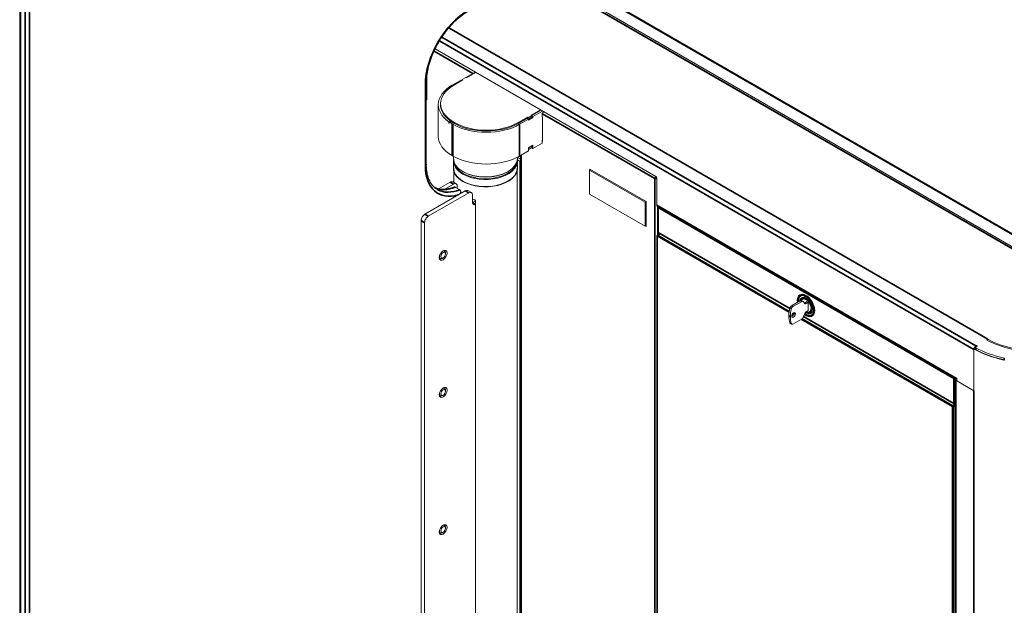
# Model space of a CAD drawing. Header units: millimetres. Extents: x 4 to 1188, y 1 to 840.
# Tile 183 of 210: x 980 to 1114, y 277 to 357. Entities that reach past the tile are written whole.
import ezdxf

# ---------------------------------------------------------------- set-up
doc = ezdxf.new("R2010")
doc.units = ezdxf.units.MM
doc.layers.add('1', color=7, linetype='Continuous')

msp = doc.modelspace()

# ---------------------------------------------------------------- linework, layer by layer
at = {"layer": '1', "color": 154, "linetype": 'Continuous', "lineweight": 13}
for p, q in [((979.9222, 402.9906), (979.9222, 215.7796)), ((1125.9294, 321.3218), (1049.4098, 365.5004)), ((1124.2001, 320.327), (1049.1475, 363.6586)), ((1124.295, 320.4739), (1049.2087, 363.825)), ((1036.4938, 352.7015), (1066.5345, 335.3574)), ((1035.3645, 349.1777), (1035.3645, 345.795)), ((1040.6796, 348.8325), (1040.1746, 348.5409)), ((1040.6796, 348.8325), (1041.9373, 349.5586)), ((1040.7807, 348.7742), (1040.6796, 348.8325)), ((1040.7807, 348.7742), (1042.0383, 349.5003)), ((1035.2922, 337.0094), (1035.2922, 348.0088)), ((1038.8109, 347.7536), (1040.023, 348.4534)), ((1039.0291, 347.7629), (1040.2756, 348.4826)), ((1040.023, 348.4534), (1040.1241, 348.3951)), ((1040.1746, 348.4243), (1040.1746, 348.5409)), ((1040.1746, 348.5409), (1040.2756, 348.4826)), ((1035.2922, 345.8449), (1035.3645, 345.8866)), ((1035.3645, 345.795), (1035.2922, 345.8368)), ((1036.928, 345.1291), (1036.928, 340.8134)), ((1037.2299, 345.2551), (1037.2299, 345.0218)), ((1047.8012, 342.563), (1049.0134, 343.2629)), ((1049.0639, 343.4087), (1047.8174, 342.689)), ((1049.0134, 343.2629), (1049.2154, 343.1462)), ((1049.1649, 343.3503), (1049.0639, 343.4087)), ((1049.0639, 343.2337), (1049.0639, 343.4087)), ((1049.67, 343.6419), (1049.1649, 343.3503)), ((1049.1649, 343.1754), (1049.1649, 343.3503)), ((1049.67, 343.4087), (1049.2154, 343.1462)), ((1049.8215, 343.3795), (1049.2154, 343.0296)), ((1050.8266, 344.4264), (1049.569, 343.7003)), ((1049.569, 343.7003), (1049.67, 343.6419)), ((1049.67, 343.6419), (1050.9276, 344.368)), ((1049.67, 343.4087), (1049.67, 343.6419)), ((1049.67, 343.5836), (1049.8215, 343.4961)), ((1049.67, 343.467), (1049.8215, 343.3795)), ((1049.8215, 343.4961), (1051.1297, 344.2514)), ((1049.8215, 343.4961), (1049.8215, 343.3795)), ((1051.1196, 343.8956), (1051.069, 343.9248)), ((1051.1466, 344.0279), (1051.0691, 343.9831)), ((1051.0691, 343.3999), (1051.0691, 343.9831)), ((1051.0691, 343.4582), (1051.1196, 343.4291)), ((1051.1196, 343.4291), (1051.0691, 343.3999)), ((1051.1196, 340.1631), (1051.1196, 343.4291)), ((1051.1441, 344.0215), (1051.1397, 344.024)), ((1038.4637, 342.663), (1038.4856, 342.7986)), ((1038.8109, 342.5047), (1038.9119, 342.4464)), ((1039.0129, 342.6213), (1039.1139, 342.563)), ((1039.1301, 342.689), (1039.0291, 342.7473)), ((1048.0032, 342.4464), (1049.2154, 343.1462)), ((1049.2154, 343.0296), (1049.2154, 343.1462)), ((1049.8215, 339.6178), (1049.2154, 339.2679)), ((1049.67, 339.297), (1049.2154, 339.0346)), ((1049.2154, 339.2679), (1049.2154, 338.8304)), ((1049.6448, 339.2824), (1049.8215, 339.1804)), ((1049.67, 339.297), (1049.67, 339.5303)), ((1049.8215, 339.1804), (1051.0691, 339.9006)), ((1049.8215, 339.1804), (1049.8215, 339.6178)), ((1051.1196, 340.2797), (1051.0691, 340.2506)), ((1051.0691, 339.9006), (1051.0691, 340.2506)), ((1051.1196, 340.1631), (1051.0691, 340.1922)), ((1038.9119, 338.1306), (1038.8109, 338.1889)), ((1038.9876, 338.0876), (1038.9876, 337.8055)), ((1047.7018, 337.8055), (1047.7018, 337.9674)), ((1047.7018, 337.9626), (1048.1064, 337.7292)), ((1047.7018, 337.9464), (1048.1064, 337.7128)), ((1048.0032, 338.1306), (1049.2154, 338.8304)), ((1048.1064, 338.1899), (1048.1064, 265.197)), ((1038.9876, 337.4556), (1038.9876, 336.4641)), ((1047.6946, 337.6007), (1048.0676, 337.3853)), ((1047.7018, 336.4641), (1047.7018, 337.4556)), ((1038.9876, 336.4644), (1038.9876, 336.4641)), ((1039.0354, 336.4642), (1039.0354, 336.4641)), ((1039.0354, 336.0921), (1039.0354, 334.5367)), ((1040.2637, 336.0267), (1040.3142, 335.9975)), ((1046.3752, 335.9975), (1046.4257, 336.0267)), ((1047.654, 261.9177), (1047.654, 336.0921)), ((1057.6606, 336.305), (1057.5292, 336.2292)), ((1065.1054, 331.8551), (1057.5292, 336.2292)), ((1057.5292, 332.9632), (1057.5292, 336.2292)), ((1065.215, 331.9435), (1057.5813, 336.3508)), ((1057.5813, 336.3508), (1057.5813, 336.2592)), ((1066.6052, 335.2816), (1066.6134, 335.2863)), ((1038.5288, 334.5876), (1036.9507, 333.6765)), ((1039.0086, 334.3106), (1037.8321, 333.6313)), ((1039.3658, 334.346), (1038.8859, 334.623)), ((1039.246, 333.9033), (1039.8521, 333.5534)), ((1039.5137, 333.7479), (1039.5137, 334.019)), ((1066.5244, 335.1416), (1066.4032, 335.0716)), ((1066.686, 335.095), (1066.686, 331.4324)), ((1035.0892, 330.2165), (1040.5946, 333.395)), ((1035.569, 329.9394), (1041.0744, 333.1179)), ((1039.9776, 333.0384), (1039.9776, 333.2911)), ((1041.4315, 333.1533), (1040.9517, 333.4303)), ((1041.5795, 332.8263), (1041.5795, 331.8349)), ((1065.1054, 328.5891), (1057.5292, 332.9632)), ((1041.9926, 332.0442), (1041.6047, 331.8203)), ((1041.9934, 264.5828), (1041.9934, 332.0371)), ((1065.1054, 331.8551), (1065.215, 331.9184)), ((1065.1054, 331.8551), (1065.1054, 328.5891)), ((1065.215, 328.5608), (1065.215, 331.9435)), ((1066.686, 331.4429), (1066.6769, 331.4377)), ((1066.686, 331.4324), (1066.6769, 331.4377)), ((1066.7598, 331.2545), (1107.5263, 307.718)), ((1066.8267, 331.1583), (1066.8267, 327.7757)), ((1034.5841, 261.5724), (1034.5841, 329.3416)), ((1035.064, 261.2954), (1035.064, 329.0646)), ((1065.1054, 328.5891), (1065.215, 328.6524)), ((1065.1356, 328.6066), (1065.215, 328.5608)), ((1066.7106, 327.2887), (1066.7106, 249.3133)), ((1067.1189, 327.5657), (1066.7463, 327.3505)), ((1066.8624, 327.7138), (1084.7856, 317.3659)), ((1037.783, 325.2009), (1037.7099, 325.2431)), ((1037.905, 324.8145), (1037.905, 324.9311)), ((1037.1206, 324.2224), (1037.1937, 324.1802)), ((1037.4883, 324.2094), (1037.5893, 324.2677)), ((1086.4756, 319.335), (1086.2561, 319.2083)), ((1086.2555, 318.4809), (1085.0071, 317.7601)), ((1086.4575, 318.3642), (1085.2091, 317.6435)), ((1086.6004, 318.3784), (1086.3983, 318.495)), ((1086.5433, 318.8133), (1086.4989, 318.7876)), ((1086.8308, 318.0665), (1086.6325, 318.3486)), ((1087.0507, 318.3102), (1086.8037, 318.1675)), ((1087.0002, 318.3393), (1087.0002, 318.281)), ((1087.3032, 318.1643), (1087.0002, 318.3393)), ((1087.2528, 318.1935), (1087.0057, 318.0509)), ((1087.3032, 317.0912), (1087.3032, 318.1643)), ((1086.6325, 316.2024), (1086.8308, 316.7135)), ((1087.0057, 316.9311), (1087.3032, 317.1029)), ((1087.6025, 316.8762), (1087.6469, 316.9018)), ((1087.8453, 316.4555), (1088.0649, 316.5823)), ((1084.8643, 315.3665), (1085.0663, 315.2498)), ((1085.2091, 315.264), (1086.4575, 315.9847)), ((1086.6636, 316.2816), (1107.1675, 304.4437)), ((1109.8498, 311.8388), (1109.8498, 306.1852)), ((1109.8498, 311.8073), (1109.8498, 306.4184)), ((1110.0631, 311.9876), (1109.8655, 311.8735)), ((1110.0631, 312.1062), (1110.0631, 311.873)), ((1110.3347, 312.2972), (1110.105, 312.1646)), ((1110.1327, 312.2972), (1110.2337, 312.3555)), ((1110.2337, 312.2389), (1110.2337, 312.3555)), ((1110.2337, 312.3555), (1110.3347, 312.2972)), ((1107.2881, 307.7598), (1107.2881, 199.3991)), ((1107.4053, 307.5965), (1109.7118, 306.2648)), ((1107.476, 307.9056), (1107.476, 307.8823)), ((1107.5265, 307.8765), (1107.476, 307.9056)), ((1107.5265, 307.5265), (1107.5265, 307.8765)), ((1109.6478, 306.3018), (1107.5265, 307.5265)), ((1037.783, 306.5381), (1037.7099, 306.5803)), ((1037.905, 306.1517), (1037.905, 306.2683)), ((1109.7907, 306.2877), (1109.8498, 306.3218)), ((1037.1206, 305.5596), (1037.1937, 305.5174)), ((1037.4883, 305.5466), (1037.5893, 305.6049)), ((1107.239, 304.4437), (1107.2881, 304.472)), ((1037.4883, 286.8838), (1037.5893, 286.9421)), ((1037.783, 287.8753), (1037.7099, 287.9175)), ((1037.905, 287.4889), (1037.905, 287.6055)), ((1037.1206, 286.8968), (1037.1937, 286.8546))]:
    msp.add_line(p, q, dxfattribs=at)
at = {"layer": '1', "color": 154, "linetype": 'Continuous', "lineweight": 35}
for p, q in [((980.0477, 402.8156), (980.0477, 215.6046)), ((980.6538, 215.2547), (980.6538, 402.4657)), ((981.2599, 402.4657), (981.2599, 215.2547)), ((1125.7294, 321.302), (1049.4101, 365.365)), ((1124.093, 320.3164), (1049.1256, 363.5988)), ((1038.3738, 355.576), (1111.7691, 313.2012)), ((1037.4094, 354.284), (1110.1327, 312.2972)), ((1037.0968, 353.8113), (1109.8498, 311.8073)), ((1041.6239, 349.378), (1036.3663, 352.4134)), ((1035.1667, 336.8344), (1035.1667, 347.8338)), ((1066.4032, 335.0716), (1051.1196, 343.8956)), ((1038.8109, 338.1889), (1038.8109, 342.5047)), ((1038.9119, 342.4464), (1038.9119, 338.1306)), ((1039.0291, 342.7473), (1039.0291, 342.612)), ((1039.1301, 342.5537), (1039.1301, 342.689)), ((1047.8174, 342.689), (1047.8174, 342.5723)), ((1048.0032, 342.4464), (1048.0032, 338.1306)), ((1048.1064, 338.0313), (1047.9686, 338.1108)), ((1048.1901, 338.2376), (1048.1901, 265.0804)), ((1048.0676, 337.3853), (1048.0676, 262.2411)), ((1066.6052, 335.2816), (1066.6052, 335.2964)), ((1039.0086, 334.3106), (1038.5288, 334.5876)), ((1066.4032, 254.5651), (1066.4032, 335.0716)), ((1041.0744, 333.1179), (1040.5946, 333.395)), ((1041.6047, 331.8203), (1041.9934, 331.5958)), ((1066.686, 331.4324), (1107.476, 307.8823)), ((1066.8072, 327.3845), (1066.8072, 331.2262)), ((1035.0892, 330.2165), (1035.569, 329.9394)), ((1107.1527, 307.859), (1066.8476, 331.1291)), ((1066.8476, 331.1291), (1066.8476, 327.7465)), ((1035.064, 329.0646), (1034.5841, 329.3416)), ((1084.7002, 316.8853), (1066.7315, 327.2595)), ((1066.7315, 327.2595), (1066.7315, 249.2841)), ((1067.1399, 327.5536), (1066.782, 327.347)), ((1066.782, 327.347), (1084.7155, 316.9931)), ((1066.8476, 327.7465), (1084.791, 317.3869)), ((1086.4575, 318.3642), (1086.2555, 318.4809)), ((1086.8037, 318.1675), (1087.0057, 318.0509)), ((1085.0181, 317.3757), (1084.816, 317.4924)), ((1085.0071, 317.7601), (1085.2091, 317.6435)), ((1085.2919, 316.5436), (1085.138, 316.6325)), ((1085.1998, 316.7134), (1085.3318, 316.6373)), ((1085.5557, 316.6538), (1085.3536, 316.7705)), ((1088.1855, 317.1894), (1088.1745, 317.1831)), ((1084.8688, 316.2572), (1084.6667, 316.3739)), ((1084.816, 315.4278), (1085.0181, 315.3112)), ((1106.9355, 304.0477), (1086.3592, 315.9274)), ((1086.46, 315.9859), (1106.9861, 304.1352)), ((1086.6715, 316.3012), (1107.1527, 304.4764)), ((1110.0631, 311.9619), (1109.9036, 311.8698)), ((1110.1076, 312.0465), (1110.1076, 311.8132)), ((1110.1327, 312.1806), (1110.1327, 312.2972)), ((1114.0039, 310.4138), (1114.0039, 310.6471)), ((1107.1527, 304.4764), (1107.1527, 307.859)), ((1107.2679, 307.8672), (1107.2537, 307.859)), ((1107.2537, 307.859), (1107.2537, 304.4764)), ((1107.4053, 307.5965), (1107.4053, 199.2358)), ((1107.4962, 307.894), (1107.476, 307.8823)), ((1109.7118, 306.2648), (1109.7288, 306.2746)), ((1109.8498, 306.2648), (1109.7556, 306.2104)), ((1109.8498, 306.1852), (1109.8498, 197.4745)), ((1107.2537, 304.4764), (1107.2881, 304.4962)), ((1106.9355, 226.0723), (1106.9355, 304.0477)), ((1106.9861, 304.1352), (1107.2881, 304.3096)), ((1107.2881, 304.1929), (1107.0366, 304.0477)), ((1107.0366, 304.0477), (1107.0366, 226.0723))]:
    msp.add_line(p, q, dxfattribs=at)
at = {"layer": '1', "color": 154, "linetype": 'Continuous', "lineweight": 13}
for centre, start, end in [((1066.8982, 331.1583), 138.564375, 180), ((1066.782, 327.2887), 120, 180), ((1066.8982, 327.7757), 180, 240), ((1107.2032, 304.5055), 240, 300)]:
    msp.add_arc(centre, 0.0714, start, end, dxfattribs=at)
at = {"layer": '1', "color": 154, "linetype": 'Continuous', "lineweight": 35}
for centre, major_axis, start_param, end_param in [((1041.0256, 351.2164), (-4.1429, -7.1756), 3.92699082, 5.49778714), ((1034.8636, 348.0088), (0.4286, 0), 5.49778714, 6.28269443), ((1034.8636, 337.0094), (0.4286, 0), 5.49778714, 6.28318531), ((1041.0256, 340.2171), (-4.1429, -7.1756), 5.49778714, 6.82977052), ((1040.1164, 340.742), (-3.9286, -6.8045), 0.04981341, 0.62808098), ((1040.7225, 340.392), (3.9286, 6.8045), 3.16194386, 3.76967363), ((1066.8982, 331.1583), (0.0357, 0.0619), 1.37120702, 2.35619449), ((1066.8982, 331.1583), (-0.0714, 0), 0, 0.78539816), ((1066.782, 327.2887), (0.0714, 0), 3.14159265, 3.92699082), ((1066.782, 327.2887), (0.0357, 0.0619), 0.78539816, 2.35619449), ((1066.782, 327.2887), (0.0357, -0.0619), 2.35619449, 3.14159265), ((1066.8982, 327.7757), (-0.0714, 0), 0, 0.78539816), ((1066.8982, 327.7757), (-0.0357, -0.0619), 5.49778714, 6.28318531), ((1087.0002, 317.8027), (0.7589, -1.3145), 0.78539816, 3.92699082), ((1085.9774, 318.4516), (-0.0714, 0), 5.49778714, 7.06858347), ((1087.0002, 317.8027), (0.7589, -1.3145), 3.92699082, 4.02796357), ((1087.0002, 317.8027), (-0.5893, 1.0207), 3.92699082, 6.90252085), ((1087.0002, 317.8027), (0.5161, -0.8939), 0.78539816, 3.54749624), ((1087.0002, 317.8027), (0.7589, -1.3145), 5.32892654, 7.06858347), ((1087.0002, 317.8027), (-0.5893, 1.0207), 2.28187619, 3.92699082), ((1087.0002, 317.8027), (0.5161, -0.8939), 5.53656618, 7.06858347), ((1087.7805, 317.4105), (0.0714, 0), 3.92699082, 5.49778714), ((1087.8841, 317.3508), (0.0714, 0), 2.35619449, 3.92699082), ((1088.124, 317.2122), (0.0714, 0), 3.92699082, 5.49778714), ((1111.7691, 313.0262), (-0.1071, -0.1856), 3.92699082, 4.78035046), ((1107.2032, 307.8881), (-0.0357, -0.0619), 4.51279967, 5.49778714), ((1107.2032, 307.8881), (-0.0714, 0), 0.78539816, 2.35619449), ((1107.2032, 307.8881), (0.0357, -0.0619), 0.78539816, 1.06961412), ((1107.2032, 304.5055), (0.0357, 0.0619), 2.35619449, 3.14159265), ((1107.2032, 304.5055), (-0.0714, 0), 0.78539816, 2.35619449), ((1107.2032, 304.5055), (0.0357, -0.0619), 0, 0.78539816), ((1106.9861, 304.0769), (-0.0357, -0.0619), 3.92699082, 5.49778714), ((1106.9861, 304.0769), (0.0714, 0), 3.92699082, 5.49778714), ((1106.9861, 304.0769), (0.0357, -0.0619), 0.78539816, 2.35619449)]:
    msp.add_ellipse(centre, major_axis=major_axis, ratio=0.57735027, start_param=start_param, end_param=end_param, dxfattribs=at)
at = {"layer": '1', "color": 154, "linetype": 'Continuous', "lineweight": 13}
for centre, major_axis, ratio, start_param, end_param in [((1043.3565, 345.1291), (6.4286, 0), 0.57735027, 2.35619449, 3.92699082), ((1043.3727, 345.2551), (-6.1429, 0), 0.57735027, 5.49778714, 7.06858347), ((1043.3565, 345.1291), (6.1429, 0), 0.57735027, 3.04984833, 3.92699082), ((1043.3727, 345.0218), (6.1429, 0), 0.57735027, 3.14159265, 3.21313752), ((1051.3216, 344.0123), (-0.1429, -0.2474), 0.57735027, 4.31296493, 5.49778714), ((1038.3359, 341.8551), (0.3549, 1.0708), 0.24980463, 0.77301732, 0.91242291), ((1038.3483, 341.8581), (0.9602, -0.5921), 0.69010827, 1.78114146, 1.92054705), ((1038.3359, 341.8551), (0.3549, 1.0708), 0.24980463, 0.48548471, 0.58148507), ((1038.3411, 341.8479), (-0.8583, 0.7321), 0.81080735, 5.0391388, 5.17854439), ((1043.4576, 345.0708), (-6.4286, 0), 0.57735027, 0.78539816, 2.35619449), ((1043.4576, 345.0708), (-6.1429, 0), 0.57735027, 0.78539816, 2.35619449), ((1043.4737, 345.1968), (-6.1429, 0), 0.57735027, 0.78539816, 2.35619449), ((1043.3565, 340.8134), (6.4286, 0), 0.57735027, 3.14159265, 3.92699082), ((1043.4576, 340.755), (-6.4286, 0), 0.57735027, 0.78539816, 2.35619449), ((1043.3447, 337.4556), (4.3571, 0), 0.57735027, 3.07188857, 3.92699082), ((1043.3447, 337.8055), (-4.3571, 0), 0.57735027, 0.00000303, 3.14149751), ((1043.3447, 337.5139), (-4.2857, 0), 0.57735027, 0.08374308, 0.78539816), ((1043.3447, 337.4556), (4.3571, 0), 0.57735027, 3.92699082, 6.28318531), ((1043.3447, 337.5139), (-4.2857, 0), 0.57735027, 0.78539816, 3.05784957), ((1043.3447, 337.4556), (4.3571, 0), 0.57735027, 0, 0.06970409), ((1048.5221, 337.6478), (-0.6429, 0), 0.57735027, 0.78539816, 0.86761953), ((1043.3447, 336.4641), (-4.3571, 0), 0.57735027, 0, 0.78539816), ((1043.3447, 336.4641), (-4.3093, 0), 0.57735027, 0, 2.72302906), ((1043.3447, 336.4641), (-4.3571, 0), 0.57735027, 0.78539816, 3.14159265), ((1043.3447, 337.7472), (4.2857, 0), 0.57735027, 3.92699385, 5.497692), ((1043.3447, 336.4641), (-4.3093, 0), 0.57735027, 2.72302906, 3.14164628), ((1066.6052, 335.1883), (0.1429, 0.2474), 0.57735027, 1.17137227, 2.35619449), ((1066.6052, 335.1883), (0.0571, 0.099), 0.57735027, 0.78539816, 2.35619449), ((1066.5345, 335.1825), (-0.1071, 0.1856), 0.57735027, 3.92699082, 5.49778714), ((1038.5288, 334.0044), (-0.3571, -0.6186), 0.57735027, 3.14159265, 3.92699082), ((1039.0086, 333.7274), (0.3571, 0.6186), 0.57735027, 5.49778714, 7.06858347), ((1066.6052, 335.1883), (0.2857, 0), 0.57735027, 3.92699082, 4.99913294), ((1066.6052, 335.1883), (0.1143, 0), 0.57735027, 3.92699082, 5.4450182), ((1040.7225, 340.392), (3.9286, 6.8045), 0.57735027, 3.14158092, 3.16194386), ((1040.5946, 332.8117), (-0.3571, -0.6186), 0.57735027, 3.14159265, 3.92699082), ((1041.0744, 332.5347), (0.3571, 0.6186), 0.57735027, 5.49778714, 7.06858347), ((1043.3447, 334.5162), (4.3093, 0), 0.57735027, 4.29033368, 4.36017607), ((1042.0845, 332.1265), (-0.3571, -0.6186), 0.57735027, 5.49778714, 6.88725467), ((1041.6047, 332.4035), (0.3571, 0.6186), 0.57735027, 3.87814887, 3.92699082), ((1066.9598, 331.601), (0.2, 0.3464), 0.57735027, 2.35619449, 3.14159265), ((1035.0892, 329.6332), (-0.3571, -0.6186), 0.57735027, 3.92699082, 5.49778714), ((1035.569, 329.3562), (0.3571, 0.6186), 0.57735027, 0.78539816, 2.35619449), ((1037.4883, 324.6905), (-0.2946, -0.5103), 0.57735027, 2.35619449, 3.96361001), ((1037.4883, 324.6905), (0.3036, 0.5258), 0.57735027, 0, 0.67377345), ((1037.4883, 324.6905), (0.3036, 0.5258), 0.57735027, 5.25460824, 6.28318531), ((1037.4883, 324.6905), (0.3036, 0.5258), 0.57735027, 2.4678192, 3.92699082), ((1037.4883, 324.6905), (-0.2946, -0.5103), 0.57735027, 5.46106978, 5.49778714), ((1037.4883, 324.6905), (-0.2946, -0.5103), 0.57735027, 5.49778714, 6.28318531), ((1037.4883, 324.6905), (-0.2946, -0.5103), 0.57735027, 0, 0.78539816), ((1037.4883, 324.6905), (0.3036, 0.5258), 0.57735027, 3.92699082, 4.1702679), ((1117.9311, 316.7996), (-9, 0), 0.57735027, 0.78539816, 3.92699082), ((1087.0002, 317.8027), (-0.8393, 1.4537), 0.57735027, 0, 0.96221092), ((1087.0002, 317.8027), (-0.8393, 1.4537), 0.57735027, 3.92699082, 6.28318531), ((1087.0507, 317.8319), (-0.7946, 1.3764), 0.57735027, 5.21376753, 6.28318531), ((1087.3537, 318.0069), (0.8393, -1.4537), 0.57735027, 3.35384651, 3.47155806), ((1086.2555, 318.2476), (-0.1429, -0.2474), 0.57735027, 3.14159265, 3.92699082), ((1087.0507, 317.8319), (-0.5518, 0.9557), 0.57735027, 6.14844043, 6.80738949), ((1087.0507, 317.8319), (0.5536, -0.9588), 0.57735027, 3.00728957, 3.54788894), ((1086.4575, 318.131), (0.1429, 0.2474), 0.57735027, 6.02138592, 7.06858347), ((1086.8037, 318.4008), (0.1429, 0.2474), 0.57735027, 3.76390616, 3.92699082), ((1087.0057, 318.2842), (-0.1429, -0.2474), 0.57735027, 6.02138592, 7.06858347), ((1087.4177, 317.9622), (1.9452, 3.3692), 0.57735027, 2.02521702, 2.35619449), ((1085.0071, 317.5269), (-0.1429, -0.2474), 0.57735027, 3.92699082, 5.16680968), ((1087.6197, 317.8455), (1.9452, 3.3692), 0.57735027, 2.02521702, 2.35619449), ((1085.2091, 317.4102), (0.1429, 0.2474), 0.57735027, 0.78539816, 2.02521702), ((1085.3031, 316.508), (0.1786, 0.3093), 0.57735027, 5.49778714, 8.6393798), ((1085.3031, 316.508), (0.1786, 0.3093), 0.57735027, 2.35619449, 5.49778714), ((1085.1011, 316.6247), (0.1786, 0.3093), 0.57735027, 3.74286404, 5.49778714), ((1085.1011, 316.6247), (0.1786, 0.3093), 0.57735027, 5.49778714, 5.68196301), ((1087.0002, 317.8027), (-0.8393, 1.4537), 0.57735027, 2.16966243, 3.92699082), ((1087.0057, 316.6978), (-0.1429, -0.2474), 0.57735027, 3.92699082, 4.97418837), ((1087.0507, 317.8319), (-0.5518, 0.9557), 0.57735027, 2.3472115, 3.5492143), ((1087.0507, 317.8319), (0.5536, -0.9588), 0.57735027, 6.14888222, 6.28318531), ((1087.0507, 317.8319), (-0.7946, 1.3764), 0.57735027, 3.14159265, 3.92699082), ((1087.3537, 318.0069), (0.8393, -1.4537), 0.57735027, 5.95547792, 6.07093145), ((1087.0507, 317.8319), (-0.7946, 1.3764), 0.57735027, 3.92699082, 4.21105952), ((1087.4177, 317.9622), (1.9452, 3.3692), 0.57735027, 2.35619449, 2.68717196), ((1085.0071, 315.6139), (-0.1429, -0.2474), 0.57735027, 5.82876461, 6.28319697), ((1087.6197, 317.8455), (1.9452, 3.3692), 0.57735027, 2.35619449, 2.68717196), ((1085.2091, 315.4973), (0.1429, 0.2474), 0.57735027, 2.68717196, 3.92699082), ((1086.4575, 316.218), (0.1429, 0.2474), 0.57735027, 3.92699082, 4.97418837), ((1117.9311, 316.7588), (-8.7143, 0), 0.57735027, 0.78539816, 2.84986632), ((1110.1327, 311.9706), (0.2, 0.3464), 0.57735027, 0.78539816, 2.35619449), ((1117.9311, 316.5663), (11.4286, 0), 0.57735027, 3.93361587, 4.35655774), ((1110.206, 312.1062), (-0.1429, 0), 0.57735027, 5.49778714, 7.09406393), ((1110.206, 311.873), (0.1429, 0), 0.57735027, 3.14161255, 3.95247128), ((1117.9311, 316.7996), (11.3571, 0), 0.57735027, 3.95247128, 4.35931058), ((1117.9311, 316.5663), (11.3571, 0), 0.57735027, 3.95247128, 4.35931058), ((1107.6881, 307.7598), (0.4, 0), 0.57735027, 2.78327929, 3.92699082), ((1107.7588, 308.0456), (0.2, 0.3464), 0.57735027, 2.35619449, 2.96308638), ((1037.4883, 306.0277), (0.3036, 0.5258), 0.57735027, 2.4678192, 3.92699082), ((1037.4883, 306.0277), (-0.2946, -0.5103), 0.57735027, 5.46106978, 5.49778714), ((1037.4883, 306.0277), (-0.2946, -0.5103), 0.57735027, 5.49778714, 6.28318531), ((1037.4883, 306.0277), (-0.2946, -0.5103), 0.57735027, 2.35619449, 3.96361001), ((1037.4883, 306.0277), (0.3036, 0.5258), 0.57735027, 0, 0.67377345), ((1037.4883, 306.0277), (0.3036, 0.5258), 0.57735027, 5.25460824, 6.28318531), ((1109.6478, 306.5351), (0.1429, -0.2474), 0.57735027, 5.49778714, 7.06858347), ((1109.7118, 306.2065), (0.0357, -0.0619), 0.57735027, 1.30899694, 2.35619449), ((1109.7993, 306.2143), (-0.0357, 0.0619), 0.57735027, 1.30899694, 3.92699082), ((1037.4883, 306.0277), (-0.2946, -0.5103), 0.57735027, 0, 0.78539816), ((1037.4883, 306.0277), (0.3036, 0.5258), 0.57735027, 3.92699082, 4.1702679), ((1037.4883, 287.365), (0.3036, 0.5258), 0.57735027, 2.4678192, 3.92699082), ((1037.4883, 287.365), (-0.2946, -0.5103), 0.57735027, 5.46106978, 5.49778714), ((1037.4883, 287.365), (-0.2946, -0.5103), 0.57735027, 5.49778714, 6.28318531), ((1037.4883, 287.365), (-0.2946, -0.5103), 0.57735027, 2.35619449, 3.96361001), ((1037.4883, 287.365), (0.3036, 0.5258), 0.57735027, 3.92699082, 4.1702679), ((1037.4883, 287.365), (0.3036, 0.5258), 0.57735027, 0, 0.67377345), ((1037.4883, 287.365), (0.3036, 0.5258), 0.57735027, 5.25460824, 6.28318531), ((1037.4883, 287.365), (-0.2946, -0.5103), 0.57735027, 0, 0.78539816)]:
    msp.add_ellipse(centre, major_axis=major_axis, ratio=ratio, start_param=start_param, end_param=end_param, dxfattribs=at)
for centre, major_axis in [((1037.5893, 324.6322), (-0.375, -0.6495)), ((1037.5893, 324.6322), (0.2232, 0.3866)), ((1037.5893, 305.9694), (-0.375, -0.6495)), ((1037.5893, 305.9694), (0.2232, 0.3866)), ((1037.5893, 287.3066), (-0.375, -0.6495)), ((1037.5893, 287.3066), (0.2232, 0.3866))]:
    msp.add_ellipse(centre, major_axis=major_axis, ratio=0.57735027, dxfattribs=at)
for points, knots in [([(1036.9916, 353.6244), (1037.0245, 353.6863), (1037.2482, 354.097), (1037.7434, 354.8096), (1038.4681, 355.726), (1039.2519, 356.5366), (1040.0822, 357.2412), (1040.6454, 357.6171), (1040.9368, 357.7855)], [0, 0, 0, 0, 0.03378588, 0.22556196, 0.41721143, 0.60858865, 0.79956528, 1, 1, 1, 1]), ([(1035.2922, 348.0088), (1035.2922, 348.1747), (1035.3084, 348.6665), (1035.4143, 349.5287), (1035.6622, 350.5974), (1036.0284, 351.6852), (1036.4741, 352.7063), (1036.8221, 353.341), (1036.9916, 353.6244)], [0, 0, 0, 0, 0.09739677, 0.2838836, 0.47076971, 0.657971, 0.84543626, 1, 1, 1, 1]), ([(1036.8766, 333.566), (1036.7891, 333.602), (1036.5119, 333.7419), (1036.1256, 334.1212), (1035.7357, 334.7154), (1035.4623, 335.4488), (1035.3195, 336.2261), (1035.2925, 336.7668), (1035.2922, 337.0094)], [0, 0, 0, 0, 0.08591917, 0.28409062, 0.47997852, 0.67075886, 0.85833678, 1, 1, 1, 1]), ([(1038.985, 333.9107), (1038.88, 333.8692), (1038.5128, 333.7373), (1037.9047, 333.6077), (1037.2019, 333.5964), (1036.758, 333.6861), (1036.5456, 333.7703), (1036.5266, 333.7782)], [0, 0, 0, 0, 0.11184117, 0.39630184, 0.68180174, 0.97128161, 1, 1, 1, 1]), ([(1039.246, 333.9033), (1039.2344, 333.91), (1039.2223, 333.9156), (1039.1971, 333.9246), (1039.1841, 333.928), (1039.1672, 333.931), (1039.1638, 333.9316), (1039.1569, 333.9325), (1039.1534, 333.9329), (1039.143, 333.9339), (1039.136, 333.9344), (1039.1148, 333.9349), (1039.1006, 333.9342), (1039.0791, 333.9318), (1039.0683, 333.9302), (1039.0574, 333.9282), (1039.0502, 333.9267), (1039.0465, 333.9259), (1039.0284, 333.9216), (1039.014, 333.9174), (1038.9956, 333.9111), (1038.9914, 333.9096), (1038.9873, 333.908)], [0, 0, 0, 0, 0.15891935, 0.15891935, 0.3178387, 0.3178387, 0.35756853, 0.35756853, 0.39729837, 0.39729837, 0.47675805, 0.47675805, 0.63567739, 0.63567739, 0.71513707, 0.75486691, 0.75486691, 0.79459674, 0.79459674, 0.95351609, 0.95351609, 1, 1, 1, 1]), ([(1039.8955, 332.9853), (1039.8971, 332.9884), (1039.906, 333.0057), (1039.9143, 333.0232), (1039.9268, 333.0523), (1039.9327, 333.0669), (1039.9407, 333.0892), (1039.9433, 333.0967), (1039.9482, 333.1117), (1039.9505, 333.1192), (1039.957, 333.1417), (1039.9609, 333.1567), (1039.9674, 333.1867), (1039.9701, 333.2017), (1039.9743, 333.2317), (1039.9758, 333.2467), (1039.9772, 333.2691), (1039.9774, 333.2766), (1039.9777, 333.2916), (1039.9776, 333.299), (1039.9769, 333.3211), (1039.9758, 333.3356), (1039.972, 333.3641), (1039.9693, 333.3781), (1039.9642, 333.3987), (1039.9622, 333.4054), (1039.959, 333.4155), (1039.9579, 333.4188), (1039.9556, 333.4254), (1039.9543, 333.4287), (1039.948, 333.4448), (1039.9421, 333.4571), (1039.9286, 333.4804), (1039.921, 333.4915), (1039.9104, 333.5045), (1039.9082, 333.507), (1039.9037, 333.512), (1039.8969, 333.5193), (1039.8896, 333.5261), (1039.8745, 333.539), (1039.8637, 333.5467), (1039.8521, 333.5534)], [0, 0, 0, 0, 0.01560962, 0.08592322, 0.08592322, 0.15623682, 0.15623682, 0.19139362, 0.19139362, 0.22655041, 0.22655041, 0.29686401, 0.29686401, 0.36717761, 0.36717761, 0.43749121, 0.43749121, 0.47264801, 0.47264801, 0.50780481, 0.50780481, 0.57811841, 0.57811841, 0.64843201, 0.64843201, 0.68358881, 0.68358881, 0.70116721, 0.70116721, 0.71874561, 0.71874561, 0.7890592, 0.7890592, 0.8593728, 0.8593728, 0.8769512, 0.8769512, 0.8945296, 0.9296864, 0.9296864, 1, 1, 1, 1]), ([(1041.8581, 332.1809), (1041.867, 332.1791), (1041.8757, 332.1765), (1041.8886, 332.1716), (1041.8929, 332.1698), (1041.9013, 332.1658), (1041.9055, 332.1637), (1041.9178, 332.1568), (1041.9256, 332.1516), (1041.9347, 332.1445), (1041.9366, 332.1431), (1041.9401, 332.1401), (1041.9419, 332.1385), (1041.9471, 332.1339), (1041.9504, 332.1307), (1041.9598, 332.1207), (1041.9654, 332.1138), (1041.9716, 332.1046), (1041.9728, 332.1028), (1041.9751, 332.099), (1041.9784, 332.0934), (1041.9832, 332.0839), (1041.9862, 332.0761), (1041.9882, 332.0703), (1041.9888, 332.0683), (1041.9899, 332.0644), (1041.9904, 332.0624), (1041.9926, 332.0526), (1041.9934, 332.0448), (1041.9934, 332.0371)], [0, 0, 0, 0, 0.125, 0.125, 0.1875, 0.1875, 0.25, 0.25, 0.375, 0.375, 0.40625, 0.40625, 0.4375, 0.4375, 0.5, 0.5, 0.625, 0.625, 0.65625, 0.65625, 0.6875, 0.75, 0.8125, 0.8125, 0.84375, 0.84375, 0.875, 0.875, 1, 1, 1, 1]), ([(1087.0934, 316.7805), (1087.1208, 316.7618), (1087.2634, 316.6758), (1087.5035, 316.6681), (1087.7501, 316.7703), (1087.8372, 316.9075), (1087.8664, 316.9804)], [0, 0, 0, 0, 0.08579204, 0.4500882, 0.75983715, 1, 1, 1, 1]), ([(1109.9036, 311.8698), (1109.9, 311.8719), (1109.8965, 311.8735), (1109.8913, 311.8752), (1109.8896, 311.8757), (1109.8863, 311.8765), (1109.8846, 311.8767), (1109.8797, 311.8772), (1109.8766, 311.8771), (1109.8722, 311.8762), (1109.8708, 311.8758), (1109.8681, 311.8748), (1109.8668, 311.8742), (1109.8631, 311.8721), (1109.8609, 311.8702), (1109.8584, 311.8674), (1109.8579, 311.8668), (1109.857, 311.8656), (1109.8557, 311.8637), (1109.8539, 311.8602), (1109.8527, 311.8571), (1109.8517, 311.8539), (1109.8512, 311.8521), (1109.8502, 311.8467), (1109.8498, 311.8429), (1109.8498, 311.8388)], [0, 0, 0, 0, 0.125, 0.125, 0.1875, 0.1875, 0.25, 0.25, 0.375, 0.375, 0.4375, 0.4375, 0.5, 0.5, 0.625, 0.625, 0.65625, 0.65625, 0.6875, 0.75, 0.8125, 0.8125, 0.875, 0.875, 1, 1, 1, 1]), ([(1114.0087, 310.3381), (1114.0059, 310.3433), (1114.0023, 310.3483), (1113.9961, 310.3553), (1113.9938, 310.3576), (1113.9891, 310.3619), (1113.9842, 310.3659), (1113.9789, 310.3694), (1113.9733, 310.3727), (1113.9704, 310.3741), (1113.9647, 310.3768), (1113.9617, 310.3779), (1113.9558, 310.3799), (1113.9527, 310.3807), (1113.9497, 310.3814)], [0, 0, 0, 0, 0.25, 0.25, 0.375, 0.375, 0.5, 0.625, 0.625, 0.75, 0.75, 0.875, 0.875, 1, 1, 1, 1])]:
    msp.add_open_spline(points, degree=3, knots=knots, dxfattribs=at)
msp.add_open_spline([(1087.003, 316.823), (1087.0327, 316.8072), (1087.0628, 316.7931), (1087.0934, 316.7805)], degree=3, dxfattribs=at)

doc.saveas('drawing.dxf')
